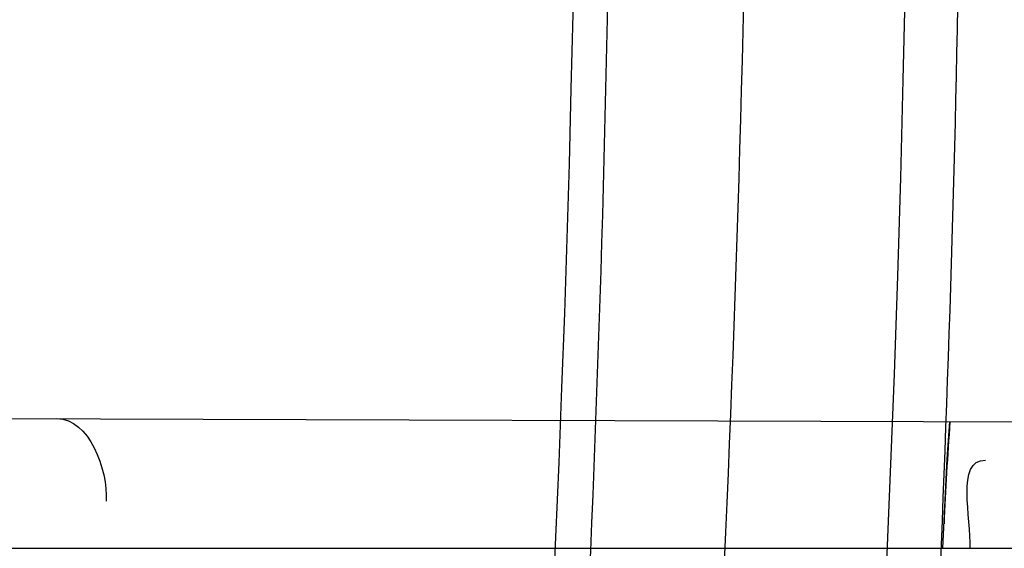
# Model space of a CAD drawing. Header units: millimetres. Extents: x 0 to 297, y 0 to 210.
# Tile 46 of 256: x 145.24631 to 145.2626, y 91.05277 to 91.06152. Entities that reach past the tile are written whole.
import ezdxf

# ---------------------------------------------------------------- set-up
doc = ezdxf.new("R2010")
doc.units = ezdxf.units.MM
doc.header["$LTSCALE"] = 16.335
doc.layers.get('0').update_dxf_attribs({"linetype": 'CONTINUOUS'})
for name, color, linetype in [('01_GLOBAL', 7, 'CONTINUOUS'), ('INTFCLR_1', 7, 'CONTINUOUS'), ('INTFCLR_144815', 7, 'CONTINUOUS')]:
    doc.layers.add(name, color=color, linetype=linetype)

msp = doc.modelspace()

# ---------------------------------------------------------------- linework, layer by layer
at = {"color": 7, "linetype": 'Continuous'}
msp.add_circle((145.8748034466, 92.1344639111), 2.66, dxfattribs=at)
at = {"color": 9, "linetype": 'Continuous'}
msp.add_arc((145.8748034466, 92.1344639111), 2.6259090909, 182.9674534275, 267.0325465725, dxfattribs=at)
at = {"layer": '01_GLOBAL', "color": 7, "linetype": 'Continuous'}
msp.add_circle((145.8748034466, 92.1344639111), 2.695, dxfattribs=at)
at = {"layer": 'INTFCLR_1', "color": 9, "linetype": 'Continuous'}
for p, q in [((145.2238547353, 91.0549967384), (145.2827179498, 91.05479126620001)), ((145.2247874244, 91.05276820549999), (145.2826121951, 91.05276820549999))]:
    msp.add_line(p, q, dxfattribs=at)
at = {"layer": 'INTFCLR_1', "color": 7, "linetype": 'Continuous'}
for p, q in [((145.2616608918, 91.0542497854), (145.2617046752, 91.0548646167)), ((145.2615893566, 91.05276820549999), (145.2616608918, 91.0542497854))]:
    msp.add_line(p, q, dxfattribs=at)
at = {"layer": 'INTFCLR_1', "color": 6, "linetype": 'Continuous'}
for radius in [0.4224162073, 0.4014439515]:
    msp.add_arc((144.8596077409, 91.07026820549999), radius, 270, 90.00000002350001, dxfattribs=at)
at = {"layer": 'INTFCLR_1', "color": 7, "linetype": 'Continuous'}
msp.add_arc((145.3223821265, 91.05052795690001), 0.0608322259, 175.9119819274, 177.506809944, dxfattribs=at)
at = {"layer": 'INTFCLR_1', "color": 9, "linetype": 'Continuous'}
for points, knots in [([(145.235167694, 90.93964664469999), (145.2359987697, 90.94190808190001), (145.2376274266, 90.94647450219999), (145.2407305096, 90.9557351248), (145.2457654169, 90.9723575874), (145.2504341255, 90.9918676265), (145.2535169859, 91.00930456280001), (145.2548129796, 91.01820820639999), (145.2554818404, 91.0233579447), (145.2570256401, 91.03628652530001), (145.2586297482, 91.05837735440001), (145.2583725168, 91.0844406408), (145.2571603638, 91.1013307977), (145.2563978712, 91.1091297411), (145.2558364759, 91.114316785), (145.2541019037, 91.12831663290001), (145.2501634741, 91.1507342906), (145.2444881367, 91.1726209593), (145.2404287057, 91.1856112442), (145.2389019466, 91.1902577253), (145.2365792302, 91.1971022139), (145.2313391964, 91.2114116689), (145.2222901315, 91.2324134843), (145.211984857, 91.2522549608), (145.2048007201, 91.26446751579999), (145.2014430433, 91.2699038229), (145.1992124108, 91.27344744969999), (145.1931796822, 91.28276721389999), (145.1830706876, 91.2970707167), (145.1690288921, 91.3144833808), (145.1571354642, 91.32753546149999), (145.1488272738, 91.335878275), (145.1442335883, 91.34029544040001), (145.1378598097, 91.34625257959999), (145.1289384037, 91.35405272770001), (145.1192814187, 91.3616211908), (145.1131582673, 91.3659752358), (145.1101748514, 91.3679776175), (145.1077179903, 91.36955505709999), (145.1055301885, 91.37087160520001), (145.1036031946, 91.37188262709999), (145.1025200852, 91.37238560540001), (145.1016575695, 91.37269323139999), (145.1010609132, 91.3728325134), (145.1005598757, 91.3727568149), (145.1004622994, 91.3722852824), (145.1007027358, 91.3717640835), (145.1011202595, 91.3710418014), (145.1017948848, 91.3701326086), (145.1026939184, 91.3690240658), (145.1038249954, 91.36772389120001), (145.1051758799, 91.366231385), (145.106740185, 91.36454834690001), (145.1092045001, 91.36193938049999), (145.1127127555, 91.35827210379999), (145.1192604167, 91.3514013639), (145.126411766, 91.34369308), (145.1329263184, 91.3363257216), (145.1369531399, 91.33164093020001), (145.143428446, 91.32395035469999), (145.1533417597, 91.3114874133), (145.1663378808, 91.2933552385), (145.175744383, 91.2785527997), (145.1819029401, 91.2680164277), (145.1860815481, 91.2606058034), (145.1932904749, 91.24707920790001), (145.2029180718, 91.2266527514), (145.209559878, 91.2096225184), (145.212649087, 91.20079273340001)], [0, 0, 0, 0, 0.0103790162, 0.0208837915, 0.0420711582, 0.08518389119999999, 0.1071959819, 0.1183353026, 0.1239410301, 0.1295663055, 0.1744258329, 0.2192337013, 0.2417180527, 0.2473539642, 0.2529903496, 0.2641931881, 0.3081223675, 0.3509244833, 0.3614867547, 0.3667496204, 0.3719934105, 0.3926231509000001, 0.4323812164, 0.470412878, 0.488854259, 0.4934078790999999, 0.4979383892, 0.5068921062, 0.5412323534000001, 0.5733304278, 0.6031976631, 0.6172528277, 0.6240454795, 0.630650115, 0.6548352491, 0.6750685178, 0.6834752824, 0.6871962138, 0.6905460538, 0.6960524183, 0.6981915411, 0.6999110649, 0.7012078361, 0.7020914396, 0.7026255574, 0.7031007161, 0.7038824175, 0.7050749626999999, 0.7066970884, 0.7087489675, 0.7112252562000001, 0.7141187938, 0.7174211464, 0.7211233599, 0.729578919, 0.7392839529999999, 0.762009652, 0.7748693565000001, 0.7816473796, 0.7886214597, 0.8181786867, 0.8502212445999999, 0.8846823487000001, 0.8936821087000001, 0.9027944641, 0.9213301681, 0.9597016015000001, 1, 1, 1, 1]), ([(145.1053256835, 91.37126820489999), (145.1058354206, 91.3712681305), (145.1084302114, 91.3702416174), (145.1114097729, 91.368499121), (145.114679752, 91.3664418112), (145.1177098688, 91.36444481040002), (145.1239326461, 91.36010616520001), (145.1337472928, 91.3525686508), (145.1428234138, 91.3447978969), (145.1493077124, 91.338863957), (145.1539781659, 91.3344671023), (145.1624222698, 91.3261665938), (145.1745124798, 91.3131815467), (145.1887911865, 91.29585590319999), (145.1990766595, 91.2816176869), (145.2052148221, 91.27234000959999), (145.2074832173, 91.268814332), (145.2108964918, 91.26340759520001), (145.2181971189, 91.2512662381), (145.2286731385, 91.2315365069), (145.2378781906, 91.2106406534), (145.2432089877, 91.1964014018), (145.2455710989, 91.1895927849), (145.247123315, 91.1849719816), (145.2512489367, 91.17205836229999), (145.2570185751, 91.1502977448), (145.2610247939, 91.1279966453), (145.262788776, 91.1140712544), (145.2633595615, 91.10891295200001), (145.2641347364, 91.10115794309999), (145.2653671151, 91.0843629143), (145.2656287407, 91.0584419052), (145.2639975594, 91.0364740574), (145.2624282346, 91.0236195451), (145.2617481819, 91.01849828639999), (145.2604303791, 91.00964310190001), (145.2572949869, 90.99229775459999), (145.2525471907, 90.9728939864), (145.2474296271, 90.9563683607), (145.2442749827, 90.94715947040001), (145.2426192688, 90.9426185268), (145.2417743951, 90.94036969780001)], [0, 0, 0, 0, 0.0031306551, 0.0166311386, 0.0214593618, 0.0268204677, 0.03892666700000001, 0.0680356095, 0.1027865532, 0.1122690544, 0.1220182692, 0.1421808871, 0.1849821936, 0.2309157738, 0.2799873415, 0.2927705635, 0.2992370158, 0.3057352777, 0.3320402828, 0.3862318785, 0.4428084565, 0.4721382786, 0.4795908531, 0.487069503, 0.5020757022, 0.562848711, 0.6251729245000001, 0.641061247, 0.6490543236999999, 0.6570463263, 0.6889269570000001, 0.7524525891, 0.8160592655, 0.8240370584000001, 0.8319876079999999, 0.8477879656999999, 0.8790177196, 0.9402188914, 0.9703170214, 0.9852457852, 1, 1, 1, 1])]:
    msp.add_open_spline(points, degree=3, knots=knots, dxfattribs=at)
at = {"layer": 'INTFCLR_1', "color": 6, "linetype": 'Continuous'}
for points, knots in [([(145.1350652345, 91.37126820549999), (145.1342109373, 91.37126820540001), (145.1357546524, 91.3683275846), (145.1370803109, 91.3667054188), (145.1392467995, 91.36385886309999), (145.1419201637, 91.3606392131), (145.145337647, 91.3565301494), (145.149332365, 91.3517583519), (145.1536170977, 91.34656836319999), (145.1578478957, 91.34135293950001), (145.1617862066, 91.3363852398), (145.1654017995, 91.331722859), (145.1686896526, 91.3273862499), (145.1716611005, 91.3233823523), (145.1743369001, 91.31970203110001), (145.176743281, 91.3163294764), (145.1789048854, 91.31324522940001), (145.1808385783, 91.31044103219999), (145.1825660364, 91.30789847), (145.1841084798, 91.3055965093), (145.185490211, 91.3035084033), (145.1867189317, 91.3016307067), (145.1878098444, 91.2999462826), (145.1887779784, 91.29843766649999), (145.1896459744, 91.2970737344), (145.1906214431, 91.2955292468), (145.191753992, 91.2937193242), (145.1928766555, 91.2919021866), (145.1938510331, 91.29030917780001), (145.1946912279, 91.28892487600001), (145.1956155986, 91.28738878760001), (145.1966371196, 91.28567497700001), (145.1977643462, 91.2837631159), (145.1990081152, 91.2816272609), (145.2003754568, 91.2792470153), (145.201880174, 91.2765873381), (145.2035347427, 91.2736120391), (145.2053542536, 91.2702751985), (145.2073580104, 91.2665186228), (145.2095596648, 91.2622861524), (145.2119715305, 91.25751282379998), (145.214608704, 91.2521191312), (145.2174929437, 91.2459939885), (145.220642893, 91.2390035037), (145.2240752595, 91.2309767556), (145.227802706, 91.2217082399), (145.2318351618, 91.21090431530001), (145.2361179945, 91.19831684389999), (145.2403681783, 91.18429274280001), (145.2442872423, 91.16942297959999), (145.2476657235, 91.15438159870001), (145.2504753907, 91.1392991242), (145.2527156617, 91.12423526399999), (145.2543982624, 91.1091876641), (145.2555287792, 91.0941918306), (145.256117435, 91.079233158), (145.2561708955, 91.0643352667), (145.2556951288, 91.0494844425), (145.2546936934, 91.0346826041), (145.2531693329, 91.01994161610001), (145.2511191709, 91.00523180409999), (145.2485428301, 90.9905728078), (145.2454275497, 90.9759328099), (145.2417708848, 90.9613303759), (145.2376203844, 90.94696810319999), (145.2332204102, 90.9335438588), (145.2288852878, 90.92162630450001), (145.2248596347, 90.9114479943), (145.2211587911, 90.90270194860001), (145.2177663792, 90.89512937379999), (145.2146668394, 90.8885329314), (145.2118379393, 90.8827508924), (145.2092594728, 90.87766290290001), (145.2069119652, 90.8731710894), (145.2047820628, 90.869201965), (145.2028538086, 90.86569136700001), (145.2011073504, 90.8625761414), (145.1995253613, 90.8598041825), (145.1980916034, 90.85733143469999), (145.1967959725, 90.8551286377), (145.1956290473, 90.85316932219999), (145.1945782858, 90.85142412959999), (145.1936278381, 90.84986076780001), (145.1927650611, 90.8484539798), (145.1919665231, 90.8471621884), (145.1911689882, 90.845881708), (145.1903111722, 90.84451464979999), (145.1893416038, 90.842982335), (145.1882509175, 90.8412749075), (145.1870226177, 90.8393719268), (145.1856376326, 90.83725116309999), (145.1840803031, 90.8348962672), (145.1823329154, 90.83229124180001), (145.1803729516, 90.82941478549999), (145.1781781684, 90.82624664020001), (145.1757236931, 90.82276863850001), (145.1729902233, 90.8189712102), (145.1699514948, 90.8148382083), (145.1665806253, 90.81035527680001), (145.1628687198, 90.8055344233), (145.1588145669, 90.8003903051), (145.1544498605, 90.7949847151), (145.149996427, 90.78957611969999), (145.1458273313, 90.78459071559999), (145.1422457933, 90.7802896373), (145.1394492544, 90.7769290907), (145.1371773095, 90.773959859), (145.1358081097, 90.7722873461), (145.134193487, 90.7692682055), (145.1350652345, 90.7692682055)], [0, 0, 0, 0, 0.0038604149, 0.007501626, 0.0124785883, 0.0188917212, 0.0268498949, 0.0364677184, 0.0470694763, 0.05724446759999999, 0.0668187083, 0.0757144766, 0.08390537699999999, 0.0914099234, 0.09824517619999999, 0.1044667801, 0.1101313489, 0.1152642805, 0.1198589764, 0.1240215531, 0.1277856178, 0.1311734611, 0.1341617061, 0.1368541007, 0.1392736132, 0.1414672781, 0.1451087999, 0.148921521, 0.1511192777, 0.1535471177, 0.1562389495, 0.1592204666, 0.1625628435, 0.1662680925, 0.1703891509, 0.1749670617, 0.1800766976, 0.185772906, 0.1921414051, 0.1993155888, 0.2073311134, 0.2163077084, 0.2264451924, 0.2379233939, 0.2509534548, 0.2658909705, 0.2830621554, 0.3030578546, 0.3259639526, 0.3492662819, 0.3725305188, 0.395610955, 0.4185782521, 0.4413347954, 0.4640172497, 0.4865192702, 0.5089682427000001, 0.5313242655, 0.5536477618, 0.5759939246, 0.5982772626, 0.6207472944, 0.6432362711, 0.6658996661, 0.6887559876, 0.7107777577, 0.7297237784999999, 0.7460531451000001, 0.7602331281, 0.7726347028, 0.7835467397, 0.7931663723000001, 0.8017211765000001, 0.8093215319, 0.8160683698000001, 0.8220757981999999, 0.8274205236, 0.83220661, 0.8364980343, 0.8403367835, 0.8437547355, 0.8468031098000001, 0.8495420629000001, 0.8520223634, 0.8542604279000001, 0.8564046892, 0.8588391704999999, 0.8615533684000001, 0.8645986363, 0.8679945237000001, 0.8717882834, 0.8760445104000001, 0.8807522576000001, 0.8859628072, 0.8917731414, 0.8981681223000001, 0.9051985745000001, 0.9129160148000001, 0.9213486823, 0.930543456, 0.9404096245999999, 0.9509435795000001, 0.9619432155, 0.9720502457, 0.9803711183, 0.9870628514, 0.9922716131, 0.9960607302, 1, 1, 1, 1]), ([(145.1350652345, 90.7692682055), (145.1360387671, 90.7692682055), (145.1377271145, 90.77040596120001), (145.1403228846, 90.77196865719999), (145.1432989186, 90.7741311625), (145.1469787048, 90.7769487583), (145.1513602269, 90.78054609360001), (145.156189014, 90.78473927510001), (145.1610884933, 90.78922212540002), (145.16571304, 90.7936532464), (145.1699506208, 90.7978753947), (145.1738079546, 90.80185999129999), (145.1773032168, 90.80558700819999), (145.1804624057, 90.8090520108), (145.1833068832, 90.8122538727), (145.1858602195, 90.8151948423), (145.1881553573, 90.8178946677), (145.1902110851, 90.8203591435), (145.1920499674, 90.8226010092), (145.1936917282, 90.8246337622), (145.195161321, 90.8264787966), (145.1964960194, 90.82817546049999), (145.197810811, 90.82986574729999), (145.1992115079, 90.83168840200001), (145.2006985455, 90.83364987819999), (145.2021699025, 90.8356183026), (145.203615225, 90.83757754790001), (145.2051191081, 90.8396441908), (145.2067839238, 90.8419664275), (145.2086446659, 90.8446056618), (145.2107239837, 90.8476123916), (145.2130437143, 90.8510414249), (145.2156231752, 90.85494957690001), (145.2184823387, 90.85940686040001), (145.2216518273, 90.8645112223), (145.2251614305, 90.87037537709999), (145.229038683, 90.8771369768), (145.2333125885, 90.884978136), (145.2380078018, 90.89411228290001), (145.2431555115, 90.9048590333), (145.2486552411, 90.91737134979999), (145.2541538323, 90.9312561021), (145.2592951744, 90.9458952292), (145.2638614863, 90.9607341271), (145.2678132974, 90.9756278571), (145.2711637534, 90.9905604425), (145.2739112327, 91.005452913), (145.2760779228, 91.0203457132), (145.2776685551, 91.03517539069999), (145.2786982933, 91.0499655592), (145.2791763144, 91.06470155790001), (145.2791102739, 91.0793859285), (145.2785051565, 91.09402740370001), (145.2773642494, 91.1086166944), (145.2756872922, 91.1231600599), (145.2734729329, 91.13765537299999), (145.2707211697, 91.1520804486), (145.2674209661, 91.16646759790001), (145.2635667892, 91.1807987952), (145.259139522, 91.19509062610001), (145.254151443, 91.2092704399), (145.2488018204, 91.2228033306), (145.2434345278, 91.23506080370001), (145.238408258, 91.245610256), (145.2338248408, 91.2545835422), (145.2296571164, 91.2622860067), (145.2258775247, 91.26893157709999), (145.2224553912, 91.2746994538), (145.2193628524, 91.2797261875), (145.216567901, 91.28412676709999), (145.2140471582, 91.2879848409), (145.2117761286, 91.29137679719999), (145.209737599, 91.2943566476), (145.2079066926, 91.2969818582), (145.20627007, 91.2992895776), (145.2048016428, 91.30132990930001), (145.203482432, 91.3031390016), (145.202221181, 91.30484800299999), (145.2009100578, 91.3066043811), (145.1994654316, 91.308515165), (145.1979774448, 91.3104559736), (145.1964846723, 91.3123763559), (145.1949729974, 91.31429626), (145.1933137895, 91.31637424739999), (145.1914604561, 91.3186591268), (145.1893845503, 91.3211745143), (145.1870661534, 91.32393108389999), (145.1844777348, 91.3269433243), (145.1815962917, 91.3302189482), (145.1783918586, 91.3337676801), (145.174841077, 91.3375879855), (145.1709238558, 91.34167041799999), (145.1666153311, 91.3459993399), (145.1619164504, 91.3505367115), (145.1569054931, 91.35515789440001), (145.1519289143, 91.3595100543), (145.1473729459, 91.36327579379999), (145.1435388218, 91.36622737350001), (145.1404516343, 91.3684830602), (145.1377826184, 91.3700958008), (145.1360568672, 91.37126820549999), (145.1350652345, 91.37126820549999)], [0, 0, 0, 0, 0.0042187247, 0.0081401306, 0.0133978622, 0.0200459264, 0.0282638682, 0.0379443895, 0.0477615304, 0.05703690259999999, 0.0656973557, 0.0736821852, 0.0810680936, 0.0878383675, 0.0940009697, 0.0996271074, 0.1047154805, 0.1093563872, 0.1135342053, 0.1172803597, 0.1206792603, 0.1237557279, 0.1266349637, 0.1299589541, 0.1337168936, 0.1373013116, 0.1406085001, 0.1442672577, 0.148377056, 0.1529904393, 0.1582606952, 0.164218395, 0.1709303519, 0.1785521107, 0.1871652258, 0.1969659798, 0.2081658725, 0.2209392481, 0.2356613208, 0.2526660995, 0.2725685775, 0.2948769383, 0.3173640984, 0.3397873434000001, 0.3621386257, 0.3841211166, 0.4060891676, 0.4277469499, 0.4493218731, 0.470705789, 0.4919793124, 0.5131981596, 0.5343255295, 0.5554668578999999, 0.5765984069, 0.5977513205, 0.6189954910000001, 0.6402209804, 0.6617015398, 0.6832900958, 0.7050415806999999, 0.7268239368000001, 0.7463339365, 0.7630160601, 0.7774553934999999, 0.7899931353, 0.8009638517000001, 0.8105830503, 0.8190545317, 0.8265380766, 0.8331730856, 0.8390248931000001, 0.8442268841, 0.8488182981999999, 0.8528943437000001, 0.8564866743, 0.8597116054, 0.8625968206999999, 0.8656908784, 0.8692094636, 0.8729771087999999, 0.8762884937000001, 0.879749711, 0.8835661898, 0.8878115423, 0.8924986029, 0.8976989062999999, 0.9034198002, 0.9097088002, 0.9166034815, 0.9241390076, 0.9323094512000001, 0.9411199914, 0.9506041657, 0.9606137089, 0.9706541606, 0.9792553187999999, 0.9862062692, 0.9916647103, 0.9957028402, 1, 1, 1, 1])]:
    msp.add_open_spline(points, degree=3, knots=knots, dxfattribs=at)
for points in [[(145.2469266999, 91.0549162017), (145.2474583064, 91.0549143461), (145.2477673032, 91.0540774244), (145.2477433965, 91.05354635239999)], [(145.2620396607, 91.05276820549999), (145.2620611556, 91.0532619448), (145.2617985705, 91.054230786), (145.2622927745, 91.0542290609)]]:
    msp.add_open_spline(points, degree=3, dxfattribs=at)
at = {"layer": 'INTFCLR_144815', "color": 6, "linetype": 'Continuous'}
for radius in [0.4466793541, 0.4256665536]:
    msp.add_circle((144.8596077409, 91.07026820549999), radius, dxfattribs=at)
for radius, start, end in [(0.6157754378, 313.9937911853, 154.5150993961), (0.5947754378, 312.9543589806, 154.5144414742), (0.5751005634, 282.2440355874, 71.2863570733), (0.4537777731, 308.490992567, 51.50900743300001), (0.4747905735, 316.9838592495, 43.0161407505), (0.4480128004, 313.9992414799, 46.00075850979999), (0.3959554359, 348.5228250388, 11.4771749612)]:
    msp.add_arc((144.8596077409, 91.07026820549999), radius, start, end, dxfattribs=at)
at = {"layer": 'INTFCLR_144815', "color": 9, "linetype": 'Continuous'}
for centre, radius, start, end in [((144.8596077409, 91.07026820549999), 0.5712784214, 292.4997540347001, 54.0964566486), ((144.8596102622, 91.0702693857), 0.5153523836, 292.4997540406, 54.09645665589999), ((144.8596257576, 91.0702725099), 0.5066391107, 311.2505121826, 48.7494878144), ((144.859607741, 91.07026820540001), 0.4617768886, 314.0862202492, 45.9137797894), ((144.8596077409, 91.07026820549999), 0.450734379, 313.8592910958, 46.1407088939), ((144.8596077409, 91.07026820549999), 0.4477854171, 314.0319604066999, 45.9680396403)]:
    msp.add_arc(centre, radius, start, end, dxfattribs=at)
at = {"layer": 'INTFCLR_144815', "color": 6, "linetype": 'Continuous'}
for points, knots in [([(145.1715348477, 90.75876832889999), (145.1712150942, 90.75877420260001), (145.1712119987, 90.7600066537), (145.1717859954, 90.7606973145), (145.1723169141, 90.76165810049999), (145.1728921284, 90.7625179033), (145.1735763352, 90.7635211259), (145.1743814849, 90.7646468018), (145.17530592, 90.76590735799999), (145.1763525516, 90.7673048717), (145.1775225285, 90.7688449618), (145.1788179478, 90.77053327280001), (145.1802417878, 90.7723776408), (145.1817966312, 90.7743857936), (145.1834827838, 90.77656326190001), (145.1852973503, 90.77891214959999), (145.1872357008, 90.7814329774), (145.189295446, 90.7841297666), (145.1914790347, 90.78701356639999), (145.1937896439, 90.79009740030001), (145.1962240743, 90.79338687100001), (145.1987743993, 90.7968818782), (145.2014309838, 90.8005803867), (145.2041860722, 90.8044833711), (145.2070298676, 90.8085892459), (145.2099514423, 90.81289490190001), (145.2129388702, 90.817395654), (145.215979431, 90.8220852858), (145.2190598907, 90.8269562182), (145.2221667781, 90.8319996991), (145.2252866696, 90.83720604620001), (145.2284064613, 90.84256492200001), (145.2315136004, 90.8480656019), (145.2345962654, 90.8536972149), (145.2376434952, 90.8594489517), (145.2406452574, 90.8653102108), (145.2435925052, 90.8712707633), (145.2464771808, 90.87732085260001), (145.2492921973, 90.8834512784), (145.2520314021, 90.8896534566), (145.2546894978, 90.8959194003), (145.2572619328, 90.9022416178), (145.2597453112, 90.9086143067), (145.2621317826, 90.9150187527), (145.2644188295, 90.921447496), (145.2666074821, 90.927902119), (145.2687002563, 90.9343905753), (145.2706975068, 90.94091510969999), (145.2725965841, 90.9474676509), (145.2743963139, 90.9540444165), (145.2760946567, 90.9606370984), (145.2776905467, 90.96723941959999), (145.2791843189, 90.97385019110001), (145.2805765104, 90.98046922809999), (145.2818676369, 90.98709652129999), (145.2830580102, 90.9937313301), (145.2841477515, 91.0003718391), (145.2851369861, 91.0070158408), (145.2860260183, 91.01366199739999), (145.2868152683, 91.0203099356), (145.2875051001, 91.02695916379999), (145.2880958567, 91.0336093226), (145.2885878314, 91.04025993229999), (145.2889813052, 91.0469109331), (145.289276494, 91.0535620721), (145.2894735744, 91.06021341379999), (145.2895726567, 91.0668647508), (145.2895738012, 91.0735161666), (145.2894770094, 91.0801674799), (145.2892822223, 91.0868188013), (145.2889893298, 91.09346994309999), (145.2885981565, 91.1001209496), (145.2881084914, 91.1067715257), (145.2875200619, 91.1134215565), (145.2868325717, 91.1200706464), (145.2860456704, 91.126718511), (145.2851589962, 91.13336461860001), (145.2841721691, 91.14000833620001), (145.2830848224, 91.14664879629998), (145.2818965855, 91.15328508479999), (145.2806070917, 91.15991620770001), (145.2792161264, 91.166540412), (145.2777236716, 91.17315528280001), (145.27612979, 91.1797584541), (145.2744344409, 91.18634824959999), (145.2726374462, 91.1929236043), (145.2707388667, 91.19948263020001), (145.2687392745, 91.2060219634), (145.2666397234, 91.21253728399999), (145.2644415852, 91.2190240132), (145.2621464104, 91.2254777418), (145.2597562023, 91.23189351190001), (145.2572735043, 91.2382657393), (145.2547014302, 91.2445882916), (145.2520437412, 91.25085444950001), (145.2493049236, 91.25705687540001), (145.2464902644, 91.26318759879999), (145.2436059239, 91.26923801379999), (145.240658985, 91.2751989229), (145.2376574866, 91.2810606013), (145.2346104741, 91.28681281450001), (145.231527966, 91.2924449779), (145.2284209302, 91.2979462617), (145.2253011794, 91.30330580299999), (145.2221812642, 91.3085128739), (145.2190742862, 91.31355713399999), (145.2159936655, 91.3184289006), (145.2129528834, 91.323119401), (145.209965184, 91.3276210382), (145.207043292, 91.331927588), (145.2041991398, 91.3360343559), (145.2014436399, 91.33993825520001), (145.1987864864, 91.3436378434), (145.1962360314, 91.34713327), (145.1937992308, 91.35042615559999), (145.1914816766, 91.3535193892), (145.1892876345, 91.3564169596), (145.1872201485, 91.3591237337), (145.1852811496, 91.36164526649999), (145.1834716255, 91.3639875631), (145.1817917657, 91.36615689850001), (145.1802410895, 91.36815967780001), (145.1788186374, 91.3700022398), (145.1775230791, 91.3716907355), (145.1763528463, 91.3732311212), (145.1753062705, 91.37462867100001), (145.1743814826, 91.3758893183), (145.1735770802, 91.3770151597), (145.1728902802, 91.378018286), (145.1723225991, 91.3788786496), (145.1718630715, 91.3796692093), (145.171402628, 91.38041122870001), (145.1710534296, 91.38175923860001), (145.1715348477, 91.38176808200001)], [0, 0, 0, 0, 0.0014103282, 0.0032894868, 0.0045784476, 0.006109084, 0.0078878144, 0.009921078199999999, 0.0122159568, 0.0147800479, 0.0176210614, 0.0207450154, 0.0241645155, 0.0278962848, 0.0319450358, 0.0363094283, 0.0409856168, 0.0459681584, 0.0512740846, 0.0569372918, 0.0629614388, 0.06932079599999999, 0.0760170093, 0.0830428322, 0.09038864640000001, 0.09804223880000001, 0.1059886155, 0.1142106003, 0.1226891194, 0.1314036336, 0.1403327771, 0.1494548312, 0.1587482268, 0.1681920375, 0.1777662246, 0.1874518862, 0.1972313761, 0.2070885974, 0.2170088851, 0.2269790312, 0.2369874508, 0.247023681, 0.2570780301, 0.2671479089, 0.2771627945, 0.2871678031, 0.297203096, 0.3072268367, 0.3172573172, 0.3272873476, 0.3372951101, 0.3472786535, 0.3572404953, 0.3671820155, 0.3771057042, 0.38701475, 0.3969071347, 0.4067804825, 0.4166362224, 0.4264761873, 0.4363022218, 0.4461151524, 0.4559173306, 0.4657100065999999, 0.4754958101, 0.4852761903, 0.4950537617, 0.5048299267, 0.514607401, 0.5243876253, 0.5341732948, 0.5439658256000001, 0.5537677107, 0.5635801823, 0.5734055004, 0.5832449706, 0.5931003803, 0.6029729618, 0.6128636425, 0.6227732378, 0.6327028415, 0.6426530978, 0.6526214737, 0.6626060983, 0.6726078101, 0.6826271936, 0.6926651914, 0.7027189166, 0.7127821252, 0.7228511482, 0.7329216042, 0.7429877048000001, 0.7530428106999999, 0.7630790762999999, 0.7730874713, 0.7830577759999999, 0.7929782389, 0.8028356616, 0.8126154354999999, 0.8223014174, 0.8318761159, 0.8413205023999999, 0.8506146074, 0.8597374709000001, 0.8686675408, 0.8773831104, 0.8858627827, 0.8940860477, 0.9020337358, 0.9096886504, 0.9170358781, 0.9240630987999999, 0.9307608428, 0.9371226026, 0.9431446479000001, 0.9488258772, 0.9541674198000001, 0.9591725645, 0.9638462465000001, 0.9681947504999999, 0.9722253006, 0.9759458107, 0.979364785, 0.9824904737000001, 0.9853313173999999, 0.9878955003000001, 0.9901906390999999, 0.9922241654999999, 0.994002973, 0.9955336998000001, 0.9968227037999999, 0.9978766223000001, 1, 1, 1, 1]), ([(145.1816919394, 91.37126820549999), (145.1813689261, 91.37126820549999), (145.181354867, 91.37002508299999), (145.1818990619, 91.3693135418), (145.1824036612, 91.36833271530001), (145.1829511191, 91.36745360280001), (145.1836029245, 91.3664285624), (145.1843702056, 91.3652784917), (145.1852510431, 91.3639914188), (145.1862478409, 91.3625655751), (145.1873615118, 91.36099545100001), (145.1885933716, 91.3592761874), (145.1899443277, 91.35740242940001), (145.1914151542, 91.3553685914), (145.1930061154, 91.3531691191), (145.1947171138, 91.3507983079), (145.1965473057, 91.3482507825), (145.1984952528, 91.34552127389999), (145.2005585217, 91.3426051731), (145.2027337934, 91.33949840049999), (145.2050166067, 91.3361978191), (145.207401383, 91.33270127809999), (145.2098813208, 91.32900788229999), (145.2124484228, 91.3251181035), (145.2150935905, 91.3210338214), (145.2178067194, 91.3167583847), (145.2205768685, 91.3122965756), (145.2233924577, 91.30765452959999), (145.2262415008, 91.3028395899), (145.2291118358, 91.297860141), (145.2319913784, 91.29272536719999), (145.2348683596, 91.2874449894), (145.2377314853, 91.2820290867), (145.2405700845, 91.276487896), (145.2433742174, 91.27083163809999), (145.2461347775, 91.26507030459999), (145.2488435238, 91.25921354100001), (145.2514930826, 91.25327056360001), (145.2540769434, 91.2472500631), (145.2565894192, 91.2411601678), (145.2590255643, 91.23500850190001), (145.2613812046, 91.2288019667), (145.2636527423, 91.2225470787), (145.2658372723, 91.2162495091), (145.2679322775, 91.20991477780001), (145.2699358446, 91.203547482), (145.2718463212, 91.1971521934), (145.2736625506, 91.19073257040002), (145.275383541, 91.18429233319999), (145.2770086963, 91.1778343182), (145.2785375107, 91.171361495), (145.2799697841, 91.1648759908), (145.281305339, 91.1583801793), (145.282544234, 91.1518756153), (145.2836865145, 91.14536413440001), (145.2847323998, 91.1388467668), (145.285682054, 91.13232495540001), (145.2865357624, 91.12579938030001), (145.2872937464, 91.1192711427), (145.2879563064, 91.1127405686), (145.2885236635, 91.10620849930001), (145.2889960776, 91.09967506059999), (145.2893737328, 91.0931409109), (145.2896568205, 91.0866060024), (145.2898454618, 91.0800708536), (145.2899397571, 91.0735353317), (145.2899397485, 91.06699989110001), (145.2898454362, 91.0604643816), (145.2896567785, 91.0539292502), (145.2893736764, 91.04739438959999), (145.2889960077, 91.040860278), (145.2885235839, 91.034326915), (145.2879562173, 91.0277949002), (145.2872936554, 91.02126443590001), (145.2865356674, 91.0147362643), (145.2856819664, 91.00821082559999), (145.2847323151, 91.0016890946), (145.283686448, 90.99517188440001), (145.2825441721, 90.98866045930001), (145.2813053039, 90.98215605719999), (145.2799697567, 90.9756602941), (145.2785375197, 90.9691749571), (145.277008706, 90.9627021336), (145.2753835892, 90.95624426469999), (145.2736625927, 90.9498039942), (145.2718464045, 90.94338450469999), (145.2699359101, 90.9369891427), (145.2679323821, 90.9306219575), (145.2658373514, 90.9242871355), (145.2636528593, 90.9179896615), (145.2613812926, 90.91173468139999), (145.2590256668, 90.9055281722), (145.2565895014, 90.8993764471), (145.2540770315, 90.8932865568), (145.2514931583, 90.8872660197), (145.2488435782, 90.8813229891), (145.2461348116, 90.8754661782), (145.2433742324, 90.86970480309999), (145.2405700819, 90.8640485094), (145.2377314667, 90.8585072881), (145.2348683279, 90.85309136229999), (145.2319913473, 90.8478109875), (145.2291118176, 90.8426762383), (145.2262415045, 90.8376968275), (145.2233924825, 90.83288192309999), (145.220576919, 90.8282399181), (145.2178068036, 90.8237781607), (145.2150937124, 90.8195027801), (145.2124485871, 90.8154185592), (145.2098815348, 90.8115288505), (145.2074016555, 90.8078355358), (145.2050169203, 90.8043390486), (145.2027341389, 90.801038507), (145.2005588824, 90.79793175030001), (145.1984956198, 90.7950156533), (145.1965476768, 90.79228614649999), (145.1947174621, 90.7897385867), (145.1930064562, 90.7873677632), (145.1914154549, 90.7851682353), (145.1899446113, 90.7831343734), (145.1885936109, 90.781260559), (145.1873617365, 90.77954126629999), (145.1862480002, 90.77797109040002), (145.1852512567, 90.77654520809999), (145.1843701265, 90.7752581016), (145.1836036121, 90.77410794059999), (145.1829493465, 90.7730830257), (145.1824091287, 90.7722033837), (145.1819724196, 90.77139682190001), (145.1815362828, 90.7706332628), (145.1812048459, 90.7692682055), (145.1816919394, 90.7692682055)], [0, 0, 0, 0, 0.0014863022, 0.0034583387, 0.00480742, 0.0064070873, 0.008263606, 0.0103831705, 0.0127725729, 0.0154385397, 0.018388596, 0.0216299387, 0.0251705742, 0.0290176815, 0.0331791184, 0.0376612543, 0.0424708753, 0.0476126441, 0.053091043, 0.05890788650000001, 0.0650637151, 0.071556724, 0.0783824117, 0.08553378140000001, 0.09300120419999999, 0.1007725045, 0.1088330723, 0.1171662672, 0.125753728, 0.1345758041, 0.1436120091, 0.1528416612, 0.1622443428, 0.1717998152, 0.1814887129, 0.1912927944, 0.2011949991, 0.2111795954, 0.2212322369, 0.2313400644, 0.2414915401, 0.251676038, 0.2618853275, 0.272110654, 0.2823462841, 0.2925853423, 0.3028240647, 0.3130572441, 0.3232827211, 0.3334966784, 0.3436983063, 0.353884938, 0.364056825, 0.3742120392, 0.3843517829, 0.3944749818, 0.4045834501, 0.4146764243, 0.4247563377, 0.4348229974, 0.4448791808, 0.4549248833, 0.4649631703, 0.4749943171, 0.4850215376, 0.4950452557, 0.505068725, 0.5150924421, 0.5251196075, 0.5351507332, 0.5451888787, 0.5552345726, 0.5652905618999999, 0.5753571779, 0.5854368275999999, 0.5955298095, 0.6056379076, 0.615761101, 0.6259004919, 0.6360558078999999, 0.6462271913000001, 0.6564139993, 0.6666151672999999, 0.6768294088, 0.6870543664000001, 0.6972879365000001, 0.7075261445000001, 0.7177656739, 0.7280008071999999, 0.7382265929, 0.7484354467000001, 0.7586203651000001, 0.7687717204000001, 0.7788795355, 0.7889322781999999, 0.7989169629, 0.8088192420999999, 0.8186233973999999, 0.8283123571, 0.8378678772, 0.8472706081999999, 0.8565002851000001, 0.8655364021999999, 0.8743584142, 0.8829458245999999, 0.8912789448, 0.8993394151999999, 0.9071106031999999, 0.9145779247, 0.9217291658, 0.9285546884, 0.9350475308, 0.9412033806, 0.9470201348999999, 0.9524985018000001, 0.9576403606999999, 0.9624499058, 0.9669322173, 0.9710936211, 0.9749409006, 0.978481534, 0.9817230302, 0.984673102, 0.9873392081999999, 0.9897286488, 0.9918483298, 0.9937048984, 0.9953046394, 0.9966537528, 0.9977587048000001, 1, 1, 1, 1]), ([(145.2619187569, 91.0702682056), (145.2619187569, 91.0661356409), (145.2617972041, 91.0578659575), (145.2612501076, 91.0454634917), (145.2603370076, 91.0330607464), (145.2590551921, 91.0206586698), (145.2574020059, 91.0082592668), (145.2553745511, 90.99586623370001), (145.2529686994, 90.983485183), (145.2501810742, 90.971124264), (145.2470107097, 90.9587946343), (145.2434550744, 90.946512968), (145.2395175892, 90.93429876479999), (145.2352018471, 90.9221775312), (145.2305195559, 90.9101815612), (145.2254865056, 90.89834935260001), (145.2201294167, 90.8867289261), (145.2144851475, 90.8753763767), (145.2086034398, 90.86435830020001), (145.2025493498, 90.8537475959), (145.1964022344, 90.843622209), (145.1902548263, 90.8340614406), (145.1842079, 90.82513824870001), (145.1783638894, 90.8169126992), (145.1728175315, 90.80942519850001), (145.1676486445, 90.8026917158), (145.1629171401, 90.79670667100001), (145.1586605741, 90.7914457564), (145.1549015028, 90.7868678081), (145.1516394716, 90.7829300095), (145.1488735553, 90.77957647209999), (145.1465811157, 90.77677520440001), (145.1447678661, 90.77445192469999), (145.1433636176, 90.7726559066), (145.1424842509, 90.77114923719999), (145.1417601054, 90.7703139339), (145.1418564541, 90.7692682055), (145.1421340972, 90.7692682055)], [0, 0, 0, 0, 0.0373969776, 0.0748305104, 0.1123278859, 0.1499208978, 0.1876426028, 0.2255106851, 0.2635438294, 0.3017616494, 0.3401610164, 0.3787310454, 0.4174490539, 0.4562752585, 0.4951477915, 0.5339633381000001, 0.5726158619, 0.6109244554, 0.6486768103, 0.6856239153, 0.7214601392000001, 0.7558561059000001, 0.7884730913, 0.8189949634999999, 0.8471589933, 0.8727898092, 0.8958085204, 0.9161981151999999, 0.9340282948, 0.9494114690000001, 0.9624736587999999, 0.9733586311, 0.9821878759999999, 0.9890812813, 0.9941468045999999, 0.9974875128, 1, 1, 1, 1]), ([(145.1615550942, 90.75876832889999), (145.1612445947, 90.7587739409), (145.1612273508, 90.75997196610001), (145.1618093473, 90.76063833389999), (145.1623391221, 90.7615694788), (145.1629159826, 90.7624028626), (145.1636016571, 90.7633759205), (145.1644091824, 90.76446815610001), (145.165336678, 90.76569181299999), (145.1663871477, 90.7670488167), (145.1675618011, 90.76854473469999), (145.1688622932, 90.7701844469), (145.170290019, 90.7719735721), (145.1718464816, 90.7739182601), (145.1735329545, 90.77602503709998), (145.1753505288, 90.7783008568), (145.177299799, 90.7807527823), (145.1793809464, 90.7833881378), (145.1815932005, 90.7862138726), (145.1839344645, 90.78923609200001), (145.1864007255, 90.79245924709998), (145.1889860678, 90.79588603), (145.1916830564, 90.79951771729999), (145.1944830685, 90.8033544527), (145.1973763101, 90.80739509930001), (145.200351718, 90.8116368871), (145.2033970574, 90.8160752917), (145.2064992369, 90.82070421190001), (145.2096445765, 90.8255160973), (145.2128191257, 90.83050217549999), (145.2160089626, 90.83565269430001), (145.2192004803, 90.84095719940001), (145.2223806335, 90.84640480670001), (145.225537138, 90.8519844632), (145.2286586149, 90.8576851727), (145.2317346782, 90.86349617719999), (145.2347559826, 90.8694071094), (145.2377142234, 90.87540809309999), (145.2406021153, 90.8814898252), (145.2434133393, 90.8876436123), (145.2461424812, 90.8938613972), (145.2487849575, 90.9001357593), (145.2513369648, 90.9064599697), (145.2537953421, 90.9128278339), (145.2561575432, 90.9192337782), (145.258421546, 90.92567277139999), (145.2605857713, 90.9321402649), (145.2626490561, 90.9386322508), (145.2646105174, 90.94514498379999), (145.2664696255, 90.9516753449), (145.2682260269, 90.958220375), (145.269879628, 90.9647776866), (145.2714304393, 90.9713449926), (145.272878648, 90.97792049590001), (145.2742244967, 90.984502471), (145.2754683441, 90.99108963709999), (145.2766105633, 90.9976807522), (145.2776515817, 91.0042748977), (145.2785918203, 91.0108711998), (145.2794317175, 91.0174690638), (145.2801716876, 91.0240679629), (145.280812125, 91.0306675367), (145.2813533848, 91.0372674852), (145.2817957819, 91.04386761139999), (145.2821395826, 91.0504677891), (145.2823849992, 91.057067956), (145.2825321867, 91.0636680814), (145.2825648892, 91.06806835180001), (145.2825648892, 91.07026820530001)], [0, 0, 0, 0, 0.0027272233, 0.00637693, 0.0088871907, 0.0118720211, 0.0153444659, 0.0193180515, 0.02380733, 0.0288260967, 0.0343890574, 0.0405101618, 0.0472051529, 0.05449051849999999, 0.0623846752, 0.0709044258, 0.0800682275, 0.08989261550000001, 0.1003941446, 0.1115838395, 0.1234656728, 0.1360350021, 0.1492811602, 0.1631910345, 0.1777467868, 0.1929237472, 0.2086919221, 0.2250163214, 0.241858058, 0.2591751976, 0.2769240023, 0.2950599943, 0.3135389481, 0.3323178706, 0.3513557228, 0.3706138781, 0.3900565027, 0.40965088, 0.4293672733, 0.4491790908, 0.4690627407, 0.4889974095, 0.5089649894, 0.5289504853, 0.5489397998, 0.5689220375, 0.5888883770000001, 0.6088300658, 0.6287418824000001, 0.6486179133, 0.6684555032, 0.6882511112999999, 0.7080041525, 0.7277129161, 0.7473782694, 0.7670001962, 0.7865808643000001, 0.8061213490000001, 0.8256243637, 0.8450923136, 0.8645285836, 0.8839363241, 0.9033192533, 0.9226811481, 0.9420259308, 0.9613578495, 0.9806810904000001, 1, 1, 1, 1]), ([(145.1891690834, 90.7763964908), (145.1887851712, 90.776403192), (145.1889546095, 90.77791854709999), (145.1897315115, 90.7790594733), (145.1908843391, 90.7812084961), (145.1925602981, 90.78374182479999), (145.1947341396, 90.78700949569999), (145.1974252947, 90.7909271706), (145.2006308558, 90.79558203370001), (145.2042332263, 90.80084524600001), (145.2079731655, 90.8063906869), (145.2115725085, 90.811841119), (145.2148750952, 90.8169466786), (145.2178706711, 90.8216830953), (145.220574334, 90.82605046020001), (145.2230116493, 90.8300661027), (145.2251949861, 90.8337337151), (145.2271471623, 90.8370710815), (145.2288885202, 90.8400975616), (145.2304549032, 90.8428619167), (145.2319718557, 90.84557564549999), (145.2335082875, 90.8483650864), (145.235040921, 90.8511930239), (145.236458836, 90.8538494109), (145.2377089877, 90.8562252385), (145.2388113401, 90.858346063), (145.2397838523, 90.8602375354), (145.2406875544, 90.8620129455), (145.241596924, 90.8638183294), (145.2425851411, 90.8658013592), (145.2436776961, 90.86802049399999), (145.2448886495, 90.8705137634), (145.2462310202, 90.873321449), (145.2477173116, 90.876486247), (145.2493581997, 90.8800514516), (145.251170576, 90.88408150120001), (145.2531660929, 90.8886402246), (145.2553605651, 90.89380950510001), (145.2577752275, 90.8997015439), (145.2604300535, 90.90645553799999), (145.26333995, 90.914239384), (145.2665092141, 90.92323256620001), (145.2699429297, 90.9337048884), (145.27355238, 90.945747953), (145.2770962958, 90.9589566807), (145.2803400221, 90.97273768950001), (145.2831548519, 90.9866050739), (145.285532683, 91.000518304), (145.2874745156, 91.0144570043), (145.288982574, 91.0284284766), (145.2900557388, 91.0423936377), (145.2906967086, 91.0563451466), (145.290839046, 91.0656325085), (145.290839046, 91.07026820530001)], [0, 0, 0, 0, 0.0036397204, 0.0085369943, 0.0157954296, 0.0255088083, 0.0378134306, 0.0528137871, 0.0706279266, 0.09136563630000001, 0.1132788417, 0.1340284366, 0.1532798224, 0.1709168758, 0.1871507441, 0.2019689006, 0.2154440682, 0.2276101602, 0.2386187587, 0.2485421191, 0.257728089, 0.268088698, 0.2787291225, 0.288218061, 0.2966314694, 0.3041773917, 0.3108751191, 0.3167920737, 0.3230614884, 0.3300369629, 0.337794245, 0.3465081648, 0.3563110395, 0.3672939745, 0.3796510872, 0.3935134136, 0.4091801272, 0.426821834, 0.4467452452, 0.4695381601, 0.4956096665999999, 0.5255127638, 0.5599184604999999, 0.6000687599, 0.6446728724, 0.6895337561, 0.7342496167, 0.7787833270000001, 0.8233104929, 0.8676315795, 0.9119694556, 0.9560574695, 1, 1, 1, 1]), ([(145.3115000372, 91.07026820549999), (145.3115000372, 91.0656664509), (145.3113516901, 91.05645244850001), (145.3106831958, 91.042633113), (145.3095662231, 91.0288125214), (145.3079983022, 91.0150007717), (145.3059760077, 91.0012043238), (145.3034956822, 90.9874324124), (145.3005540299, 90.9736981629), (145.2971490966, 90.96001988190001), (145.2932813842, 90.9464221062), (145.2889552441, 90.9329363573), (145.2841806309, 90.9196025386), (145.2789753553, 90.9064700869), (145.2733674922, 90.8935989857), (145.2673981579, 90.8810602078), (145.2611238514, 90.8689352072), (145.2546184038, 90.8573142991), (145.2479729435, 90.8462925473), (145.2412937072, 90.8359640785), (145.2346967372, 90.8264141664), (145.2282996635, 90.8177110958), (145.2222127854, 90.80989981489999), (145.2165301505, 90.8029981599), (145.2113244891, 90.79699886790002), (145.2066450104, 90.7918714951), (145.2025199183, 90.78757659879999), (145.1989594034, 90.78405105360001), (145.1959636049, 90.78127604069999), (145.1935201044, 90.7791103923), (145.1913967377, 90.7775714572), (145.1900017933, 90.7763819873), (145.1891691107, 90.77639652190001)], [0, 0, 0, 0, 0.0421285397, 0.08434683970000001, 0.1266414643, 0.1690446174, 0.2115817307, 0.2542734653, 0.2971305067, 0.3401457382, 0.3832945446, 0.4265305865, 0.4697791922, 0.5129300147, 0.5558322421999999, 0.5982870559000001, 0.6400420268, 0.6807938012, 0.7201892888, 0.7578469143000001, 0.7933806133, 0.8264335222, 0.8567170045, 0.8840287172, 0.9082689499, 0.9294277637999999, 0.9475672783, 0.9627965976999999, 0.9752495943, 0.9850650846, 0.9923757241, 1, 1, 1, 1])]:
    msp.add_open_spline(points, degree=3, knots=knots, dxfattribs=at)
at = {"layer": 'INTFCLR_144815', "color": 9, "linetype": 'Continuous'}
for points, knots in [([(145.2413747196, 91.3697613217), (145.2428639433, 91.3678095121), (145.244886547, 91.3651650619), (145.2474551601, 91.36177357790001), (145.2497308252, 91.3587506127), (145.2541366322, 91.3528298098), (145.2608916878, 91.34346662), (145.2694858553, 91.330890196), (145.2769239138, 91.31925431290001), (145.2822409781, 91.3104424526), (145.2853801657, 91.30507285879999), (145.2902521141, 91.296552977), (145.2975017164, 91.2831042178), (145.3067246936, 91.2641132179), (145.3132109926, 91.2490572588), (145.3173738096, 91.2385489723), (145.3201622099, 91.2312497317), (145.3248954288, 91.2181278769), (145.3310525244, 91.19876650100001), (145.3373574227, 91.1746119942), (145.3411666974, 91.15589345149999), (145.3433109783, 91.1430787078), (145.3446460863, 91.1343337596), (145.3460875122, 91.12330024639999), (145.3472124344, 91.1121900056), (145.3479204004, 91.1032489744), (145.3487845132, 91.0898469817), (145.3493461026, 91.0697652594), (145.3485394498, 91.0430468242), (145.3467779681, 91.0231082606), (145.3451270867, 91.0098889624), (145.343909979, 91.0011675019), (145.3415031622, 90.9862564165), (145.3372609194, 90.9655227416), (145.3309735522, 90.94150350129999), (145.3248291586, 90.9222137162), (145.3204306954, 90.9100345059), (145.3183461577, 90.9045328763), (145.3169544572, 90.900927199), (145.3131561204, 90.8913484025), (145.3066802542, 90.87632793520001), (145.2974761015, 90.85738376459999), (145.2894993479, 90.8425881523), (145.283827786, 90.8327786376), (145.2806417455, 90.8274435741), (145.2760993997, 90.8199922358), (145.2694850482, 90.80964470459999), (145.2608832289, 90.79705758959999), (145.2541232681, 90.7876882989), (145.2497158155, 90.78176573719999), (145.2474419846, 90.7787453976), (145.2448787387, 90.77536113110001), (145.2428609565, 90.7727230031), (145.2413748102, 90.7707752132)], [0, 0, 0, 0, 0.0113523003, 0.0153945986, 0.0196724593, 0.0288485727, 0.04952051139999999, 0.0730548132, 0.0992747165, 0.1133659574, 0.1206417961, 0.1280352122, 0.1587481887, 0.1912667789, 0.2256293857, 0.2345212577, 0.2435306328, 0.2617592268, 0.2990180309, 0.3374305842, 0.3771409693, 0.3872950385, 0.3975091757, 0.4180450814, 0.4387403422, 0.4491382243, 0.4595166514, 0.5008391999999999, 0.5419727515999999, 0.5830556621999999, 0.5933356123, 0.6035730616, 0.6237732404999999, 0.6631691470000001, 0.7013781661, 0.7385292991, 0.7567366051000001, 0.761249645, 0.7657337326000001, 0.7746080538, 0.8088969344, 0.8413373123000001, 0.8719692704, 0.886598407, 0.893729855, 0.9007025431, 0.926950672, 0.9505051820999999, 0.9711896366, 0.9803691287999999, 0.9846421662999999, 0.9886711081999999, 1, 1, 1, 1]), ([(145.2386581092, 90.77762801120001), (145.2395181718, 90.77883493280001), (145.2429631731, 90.78369879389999), (145.2492389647, 90.792812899), (145.2575878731, 90.80560983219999), (145.2640046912, 90.8161221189), (145.2684113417, 90.8236906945), (145.2715041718, 90.8291128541), (145.2770118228, 90.83908549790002), (145.2847566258, 90.8541230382), (145.2936901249, 90.8733675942), (145.2999719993, 90.8886156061), (145.3036565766, 90.8983380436), (145.3050072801, 90.90199955), (145.307031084, 90.9075881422), (145.3113025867, 90.9199631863), (145.3172673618, 90.9395557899), (145.3233689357, 90.9639422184), (145.327484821, 90.9849864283), (145.3298201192, 91.00011997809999), (145.3310013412, 91.00897330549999), (145.3326039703, 91.0223959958), (145.334328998, 91.0428202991), (145.3348448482, 91.0610544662), (145.3348448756, 91.0702682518)], [0, 0, 0, 0, 0.0141977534, 0.0570997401, 0.1060018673, 0.1605593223, 0.1750635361, 0.1899029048, 0.2203592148, 0.2841982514, 0.3519009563, 0.42356155, 0.4421237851, 0.4515054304, 0.4609492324, 0.4990648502, 0.5769114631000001, 0.6570654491, 0.7397891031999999, 0.7822307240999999, 0.8037455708, 0.8253529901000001, 0.9117316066, 1, 1, 1, 1]), ([(145.3105583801, 91.0530353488), (145.3102266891, 91.0438747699), (145.3089817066, 91.02477064), (145.3059719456, 91.0008773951), (145.3032094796, 90.9849857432), (145.3018037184, 90.9777323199), (145.3008361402, 90.97293773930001), (145.298087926, 90.96008222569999), (145.292924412, 90.9396839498), (145.2859889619, 90.9177221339), (145.2806323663, 90.9029452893), (145.2774807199, 90.8947738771), (145.2727840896, 90.8830630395), (145.266998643, 90.86987411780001), (145.2608277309, 90.8571095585), (145.2573125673, 90.85015298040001), (145.2522180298, 90.84034909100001), (145.2446186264, 90.82663739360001), (145.234434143, 90.8098397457), (145.2261929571, 90.7972004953), (145.221041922, 90.7896219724), (145.2188238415, 90.7864015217), (145.2174343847, 90.7843935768), (145.2140400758, 90.77951936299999), (145.2092021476, 90.7726728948), (145.2047293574, 90.7663125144), (145.2024599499, 90.76282358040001), (145.2014687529, 90.761239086), (145.2006206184, 90.75969509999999), (145.2000487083, 90.7584807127), (145.1999928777, 90.7577050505), (145.2001506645, 90.75756740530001)], [0, 0, 0, 0, 0.0858001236, 0.1790833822, 0.2252548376, 0.2367557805, 0.2482389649, 0.2710367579, 0.3598009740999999, 0.445061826, 0.4864888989, 0.5069045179, 0.5270361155, 0.6045890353, 0.6416374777, 0.6597341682, 0.6775421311, 0.7450519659, 0.8064210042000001, 0.8613741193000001, 0.8862623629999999, 0.8921897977, 0.8979757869, 0.909117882, 0.9477859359, 0.9764348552, 0.98192108, 0.9867019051, 0.9940016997, 0.9980401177, 1, 1, 1, 1])]:
    msp.add_open_spline(points, degree=3, knots=knots, dxfattribs=at)

doc.saveas('drawing.dxf')
